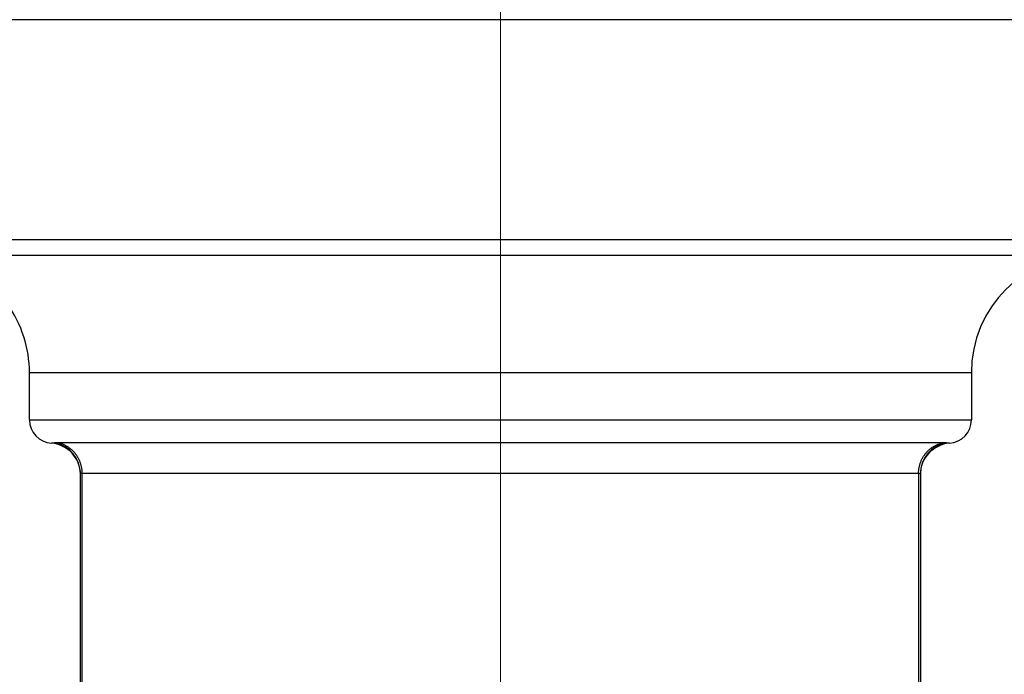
# Model space of a CAD drawing. Header units: millimetres. Extents: x 0 to 1733, y 0 to 1188.
# Tile 125 of 157: x 414 to 427, y 770 to 778. Entities that reach past the tile are written whole.
import ezdxf

# ---------------------------------------------------------------- set-up
doc = ezdxf.new("R2010")
doc.units = ezdxf.units.MM
doc.header["$LTSCALE"] = 0.727559
doc.linetypes.add('CENTER', pattern=[50.8, 31.75, -6.35, 6.35, -6.35])
doc.layers.add('NoLayerName_001', color=7, linetype='Continuous')
doc.layers.add('NoLayerName_003', color=7, linetype='Continuous')

msp = doc.modelspace()

# ---------------------------------------------------------------- linework, layer by layer
at = {"layer": 'NoLayerName_001', "color": 7, "linetype": 'Continuous', "lineweight": 25}
msp.add_line((442.5, 778.00000105), (408.00000058, 778.00000105), dxfattribs=at)
at = {"layer": 'NoLayerName_001', "color": 60, "linetype": 'Continuous', "lineweight": 25}
for p, q in [((408.00000044, 775.20000001), (432.99999981, 775.20000001)), ((408.20000031, 775.00000112), (432.79999969, 775.00000112)), ((408.20000043, 775.00000001), (432.79999982, 775.00000001)), ((414.50000015, 772.90000118), (414.50000015, 773.50000116)), ((426.49999985, 773.50000116), (414.50000015, 773.50000116)), ((426.49999985, 773.50000116), (426.49999985, 772.90000118)), ((414.50000015, 772.90000118), (426.49999985, 772.90000118)), ((426.13475106, 772.60696988), (414.86524894, 772.60696988)), ((415.15000013, 761.60000146), (415.15000013, 772.21143812)), ((415.17247204, 761.60000146), (415.17247178, 772.21626148)), ((425.82752822, 772.21626148), (415.17247178, 772.21626148)), ((425.82752822, 772.21626148), (425.82752796, 761.60000146)), ((425.84999987, 772.21143812), (425.84999987, 761.60000146))]:
    msp.add_line(p, q, dxfattribs=at)
for centre, radius, start, end in [((427.99999981, 773.50000116), 1.49999996, 90, 180), ((413.00000019, 773.50000116), 1.49999996, 0, 35.685334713), ((414.80000014, 772.90000118), 0.29999999, 180, 265.903956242), ((426.19999986, 772.90000118), 0.29999999, 274.096043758, 0), ((414.75000014, 772.20178714), 0.40000118, 0.000293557, 85.90397721), ((414.75013029, 772.21136429), 0.39987615, 0.010573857, 79.781317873), ((426.24986983, 772.21136744), 0.39987415, 100.218779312, 179.989877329), ((426.24999986, 772.20178713), 0.40000119, 94.096022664, 179.999704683)]:
    msp.add_arc(centre, radius, start, end, dxfattribs=at)
for points, knots in [([(414.82107151, 772.60490271), (414.8206377, 772.60484158), (414.81977021, 772.60471846), (414.81846823, 772.604539), (414.81716581, 772.60436268), (414.81586289, 772.60419008), (414.8145595, 772.60402107), (414.81325564, 772.60385573), (414.81195132, 772.60369404), (414.81064657, 772.60353605), (414.80934137, 772.60338175), (414.80803575, 772.60323112), (414.80672972, 772.60308413), (414.80542327, 772.60294076), (414.80411643, 772.60280098), (414.80280919, 772.60266477), (414.80150157, 772.60253211), (414.8001936, 772.60240296), (414.7988853, 772.6022773), (414.79757671, 772.60215508), (414.79626787, 772.60203628), (414.79495879, 772.60192086), (414.79364945, 772.60180879), (414.7923398, 772.60170006), (414.79102973, 772.60159465), (414.78971916, 772.60149256), (414.78840815, 772.60139372), (414.78709695, 772.60129852), (414.7860043, 772.6012224), (414.78425512, 772.60110598), (414.78272569, 772.60100395), (414.7811979, 772.60091262), (414.78053877, 772.60089371), (414.77988542, 772.60081836), (414.7792251, 772.60080925), (414.77879084, 772.60077947), (414.77857157, 772.60076747)], [0, 0, 0, 0, 0.001314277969, 0.002628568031, 0.003942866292, 0.005257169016, 0.006571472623, 0.007885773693, 0.009200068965, 0.010514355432, 0.011828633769, 0.013142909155, 0.014457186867, 0.015771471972, 0.017085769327, 0.018400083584, 0.019714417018, 0.021028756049, 0.022343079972, 0.023657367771, 0.024971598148, 0.026285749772, 0.027599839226, 0.028913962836, 0.030228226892, 0.031542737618, 0.032857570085, 0.034172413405, 0.0354866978, 0.036143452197, 0.039431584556, 0.040085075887, 0.04073506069, 0.041408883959, 0.042055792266, 0.042714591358, 0.042714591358, 0.042714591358, 0.042714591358]), ([(414.86524894, 772.60696988), (414.86451148, 772.6069689), (414.8630366, 772.60696842), (414.86082431, 772.60695881), (414.8586121, 772.60694324), (414.85639997, 772.60692029), (414.85418792, 772.6068897), (414.85197594, 772.6068509), (414.84976404, 772.60680341), (414.84755222, 772.60674671), (414.84534047, 772.6066803), (414.84312879, 772.60660369), (414.84091719, 772.60651636), (414.83870568, 772.60641783), (414.83649444, 772.60630754), (414.83428392, 772.6061819), (414.83207471, 772.60603743), (414.82986747, 772.60587052), (414.82766274, 772.60567807), (414.82546139, 772.60545495), (414.82326321, 772.60520375), (414.82180247, 772.60500003), (414.82107151, 772.60490271)], [0, 0, 0, 0, 0.002212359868, 0.004424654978, 0.006636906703, 0.008849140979, 0.011061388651, 0.013273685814, 0.015486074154, 0.017698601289, 0.019911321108, 0.022124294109, 0.024337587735, 0.026551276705, 0.028765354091, 0.030979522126, 0.033193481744, 0.035407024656, 0.037620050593, 0.039832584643, 0.042044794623, 0.044257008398, 0.044257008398, 0.044257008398, 0.044257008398]), ([(415.17247204, 772.21626148), (415.17234099, 772.22220166), (415.17226963, 772.2340991), (415.17101481, 772.25191885), (415.16907985, 772.2696965), (415.16634505, 772.28739014), (415.16284849, 772.30496018), (415.15858577, 772.32236637), (415.15356421, 772.33956879), (415.14778635, 772.35652765), (415.14126144, 772.37320654), (415.13400665, 772.38957425), (415.12603711, 772.40560016), (415.11736839, 772.42125384), (415.10801589, 772.43650478), (415.09799504, 772.45132249), (415.08732138, 772.46567647), (415.07601059, 772.47953519), (415.06408579, 772.49287185), (415.05157083, 772.50565984), (415.03848955, 772.51787225), (415.02486579, 772.52948223), (415.01072333, 772.54046279), (414.99608623, 772.55078731), (414.98097891, 772.56042671), (414.96543402, 772.56935717), (414.94949287, 772.57756408), (414.93319611, 772.58502671), (414.91658771, 772.5917366), (414.89970086, 772.59764105), (414.88260838, 772.60285155), (414.87101439, 772.60553224), (414.86524894, 772.60696988)], [0, 0, 0, 0, 0.01782488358, 0.03568105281, 0.05356220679, 0.07146175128, 0.08937306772, 0.10728978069, 0.12520602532, 0.14311679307, 0.16102031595, 0.17891763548, 0.1968096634, 0.21469720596, 0.23258116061, 0.25046271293, 0.2683435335, 0.2862256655, 0.30410996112, 0.32199669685, 0.33988625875, 0.35777936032, 0.37567725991, 0.39358197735, 0.41149637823, 0.42941973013, 0.44734549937, 0.46526623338, 0.48317422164, 0.50106183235, 0.51892185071, 0.53674782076, 0.53674782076, 0.53674782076, 0.53674782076]), ([(425.82752796, 772.21626148), (425.82765901, 772.22220166), (425.82773037, 772.2340991), (425.82898519, 772.25191885), (425.83092015, 772.2696965), (425.83365495, 772.28739014), (425.83715151, 772.30496018), (425.84141423, 772.32236637), (425.84643579, 772.33956879), (425.85221365, 772.35652765), (425.85873856, 772.37320654), (425.86599335, 772.38957425), (425.87396289, 772.40560016), (425.88263161, 772.42125384), (425.89198411, 772.43650478), (425.90200496, 772.45132249), (425.91267862, 772.46567647), (425.92398941, 772.47953519), (425.93591421, 772.49287185), (425.94842917, 772.50565984), (425.96151045, 772.51787225), (425.97513421, 772.52948223), (425.98927667, 772.54046279), (426.00391377, 772.55078731), (426.01902109, 772.56042671), (426.03456598, 772.56935717), (426.05050713, 772.57756408), (426.06680389, 772.58502671), (426.08341229, 772.5917366), (426.10029914, 772.59764105), (426.11739162, 772.60285155), (426.12898561, 772.60553224), (426.13475106, 772.60696988)], [0, 0, 0, 0, 0.01782488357, 0.0356810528, 0.05356220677, 0.07146175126, 0.08937306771, 0.10728978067, 0.12520602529, 0.14311679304, 0.16102031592, 0.17891763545, 0.19680966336, 0.21469720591, 0.23258116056, 0.25046271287, 0.26834353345, 0.28622566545, 0.30410996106, 0.3219966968, 0.33988625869, 0.35777936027, 0.37567725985, 0.39358197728, 0.41149637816, 0.42941973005, 0.44734549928, 0.46526623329, 0.48317422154, 0.50106183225, 0.5189218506, 0.53674782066, 0.53674782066, 0.53674782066, 0.53674782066]), ([(426.17892849, 772.60490271), (426.17819753, 772.60500003), (426.17673679, 772.60520375), (426.17453861, 772.60545495), (426.17233726, 772.60567807), (426.17013253, 772.60587052), (426.16792529, 772.60603743), (426.16571608, 772.6061819), (426.16350556, 772.60630754), (426.16129432, 772.60641783), (426.15908281, 772.60651636), (426.15687121, 772.60660369), (426.15465953, 772.6066803), (426.15244778, 772.60674671), (426.15023596, 772.60680341), (426.14802406, 772.6068509), (426.14581208, 772.6068897), (426.14360003, 772.60692029), (426.1413879, 772.60694324), (426.13917569, 772.60695881), (426.1369634, 772.60696842), (426.13548852, 772.6069689), (426.13475106, 772.60696988)], [0, 0, 0, 0, 0.002212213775, 0.004424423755, 0.006636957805, 0.008849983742, 0.011063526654, 0.013277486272, 0.015491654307, 0.017705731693, 0.019919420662, 0.022132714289, 0.024345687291, 0.026558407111, 0.028770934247, 0.03098332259, 0.033195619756, 0.035407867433, 0.037620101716, 0.039832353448, 0.042044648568, 0.044257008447, 0.044257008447, 0.044257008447, 0.044257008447]), ([(426.22142843, 772.60076747), (426.22120916, 772.60077948), (426.2207749, 772.60080929), (426.22011458, 772.60081838), (426.21946123, 772.60089374), (426.2188021, 772.60091264), (426.21727431, 772.601004), (426.21552632, 772.60112003), (426.21355857, 772.60125218), (426.21224745, 772.60134567), (426.2109363, 772.60144271), (426.20962549, 772.60154319), (426.20831518, 772.60164693), (426.20700533, 772.601754), (426.20569585, 772.6018644), (426.20438664, 772.60197815), (426.20307768, 772.60209526), (426.20176896, 772.60221577), (426.20046052, 772.60233971), (426.19915238, 772.60246712), (426.19784458, 772.60259802), (426.19653715, 772.60273246), (426.1952301, 772.60287046), (426.19392346, 772.60301203), (426.19261722, 772.60315721), (426.19131139, 772.60330602), (426.19000598, 772.60345849), (426.18870101, 772.60361463), (426.18739647, 772.60377447), (426.18609238, 772.60393798), (426.18478875, 772.60410516), (426.1834856, 772.60427597), (426.18218292, 772.60445037), (426.18088074, 772.60462845), (426.17979598, 772.60477958), (426.17914537, 772.604872), (426.17892849, 772.60490271)], [0, 0, 0, 0, 0.000658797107, 0.001305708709, 0.001979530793, 0.002629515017, 0.00328300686, 0.006571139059, 0.007884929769, 0.009199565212, 0.010514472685, 0.011829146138, 0.013143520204, 0.014457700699, 0.015771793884, 0.017085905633, 0.018400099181, 0.019714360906, 0.021028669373, 0.022343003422, 0.023657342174, 0.024971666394, 0.026285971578, 0.027600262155, 0.028914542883, 0.030228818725, 0.03154309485, 0.032857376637, 0.034171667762, 0.035485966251, 0.036800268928, 0.038114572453, 0.039428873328, 0.040743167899, 0.042057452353, 0.042714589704, 0.042714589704, 0.042714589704, 0.042714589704]), ([(415.17247178, 772.21626147), (415.17224448, 772.21626104), (415.17178987, 772.21626081), (415.17110794, 772.21625662), (415.17042599, 772.21624996), (415.16974405, 772.21624029), (415.16906214, 772.21622759), (415.16838028, 772.21621169), (415.16769851, 772.21619248), (415.16701684, 772.21616981), (415.16633531, 772.21614356), (415.16565394, 772.21611359), (415.16497275, 772.21607977), (415.16429177, 772.21604198), (415.16361102, 772.21600008), (415.16293054, 772.21595391), (415.16225035, 772.21590344), (415.16157056, 772.21584797), (415.16089133, 772.21578633), (415.16021282, 772.21571747), (415.15953522, 772.21564032), (415.15885869, 772.21555378), (415.1581834, 772.2154568), (415.15750952, 772.21534829), (415.15683723, 772.21522717), (415.15616669, 772.21509237), (415.15549836, 772.2149429), (415.15483363, 772.21477784), (415.15417503, 772.2145958), (415.15352596, 772.21439487), (415.15288693, 772.21417519), (415.15225695, 772.21392183), (415.15163977, 772.21360139), (415.15104572, 772.21319701), (415.15052456, 772.21270438), (415.15009022, 772.21212376), (415.1500491, 772.21165602), (415.15000013, 772.21143815)], [0, 0, 0, 0, 0.000681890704, 0.001363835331, 0.002045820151, 0.002727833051, 0.003409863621, 0.004091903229, 0.004773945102, 0.005455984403, 0.006138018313, 0.006820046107, 0.007502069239, 0.008184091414, 0.008866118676, 0.009548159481, 0.010230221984, 0.01091227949, 0.011594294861, 0.012276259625, 0.012958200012, 0.013640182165, 0.014322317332, 0.015004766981, 0.015687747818, 0.016371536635, 0.017056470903, 0.017742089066, 0.018426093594, 0.019106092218, 0.019780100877, 0.020453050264, 0.021140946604, 0.021863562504, 0.022597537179, 0.023298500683, 0.023968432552, 0.023968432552, 0.023968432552, 0.023968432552]), ([(425.84999987, 772.21143815), (425.8499509, 772.21165602), (425.84990978, 772.21212376), (425.84947544, 772.21270438), (425.84895428, 772.21319701), (425.84836023, 772.21360139), (425.84774305, 772.21392183), (425.84711307, 772.21417519), (425.84647404, 772.21439487), (425.84582497, 772.2145958), (425.84516637, 772.21477784), (425.84450164, 772.2149429), (425.84383331, 772.21509237), (425.84316277, 772.21522717), (425.84249048, 772.21534829), (425.8418166, 772.2154568), (425.84114131, 772.21555378), (425.84046478, 772.21564032), (425.83978718, 772.21571747), (425.83910867, 772.21578633), (425.83842944, 772.21584797), (425.83774965, 772.21590344), (425.83706946, 772.21595391), (425.83638898, 772.21600008), (425.83570823, 772.21604198), (425.83502725, 772.21607977), (425.83434606, 772.21611359), (425.83366469, 772.21614356), (425.83298316, 772.21616981), (425.83230149, 772.21619248), (425.83161972, 772.21621169), (425.83093786, 772.21622759), (425.83025595, 772.21624029), (425.82957401, 772.21624996), (425.82889206, 772.21625662), (425.82821013, 772.21626081), (425.82775552, 772.21626104), (425.82752822, 772.21626147)], [0, 0, 0, 0, 0.00066993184, 0.001370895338, 0.002104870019, 0.002827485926, 0.003515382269, 0.004188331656, 0.004862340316, 0.00554233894, 0.006226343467, 0.006911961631, 0.0075968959, 0.008280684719, 0.008963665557, 0.009646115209, 0.010328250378, 0.011010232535, 0.011692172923, 0.01237413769, 0.013056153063, 0.01373821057, 0.014420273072, 0.015102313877, 0.015784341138, 0.016466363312, 0.017148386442, 0.017830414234, 0.018512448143, 0.019194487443, 0.019876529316, 0.020558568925, 0.021240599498, 0.021922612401, 0.022604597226, 0.023286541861, 0.023968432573, 0.023968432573, 0.023968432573, 0.023968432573])]:
    msp.add_open_spline(points, degree=3, knots=knots, dxfattribs=at)
at = {"layer": 'NoLayerName_003', "color": 4, "linetype": 'CENTER', "lineweight": 13}
msp.add_line((420.5, 757.50000156), (420.5, 782.50000094), dxfattribs=at)

doc.saveas('drawing.dxf')
